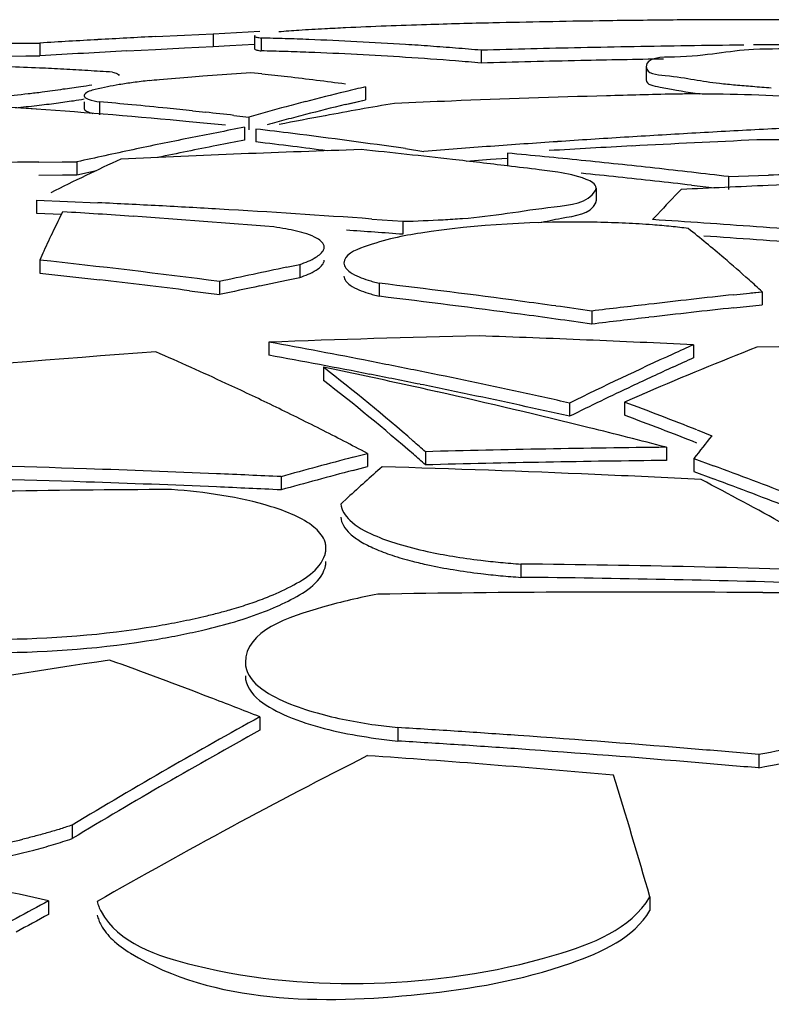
# Model space of a CAD drawing. Header units: millimetres. Extents: x 0 to 297, y 0 to 210.
# Tile 84 of 108: x 209.04 to 210.79, y 171.82 to 174.11. Entities that reach past the tile are written whole.
import ezdxf

# ---------------------------------------------------------------- set-up
doc = ezdxf.new("R2010")
doc.units = ezdxf.units.MM
doc.header["$LTSCALE"] = 16.335
doc.layers.add('08_SURFACES', color=7, linetype='CONTINUOUS')

msp = doc.modelspace()

# ---------------------------------------------------------------- linework, layer by layer
at = {"layer": '08_SURFACES', "color": 7, "linetype": 'Continuous'}
for p, q in [((209.3589, 174.0687), (209.426, 174.0721)), ((209.426, 174.0721), (209.4931, 174.0753)), ((209.426, 174.0721), (209.4931, 174.0753)), ((209.4931, 174.0753), (209.6015, 174.0813)), ((209.4931, 174.0753), (209.4931, 174.0454)), ((209.5892, 174.0698), (209.5892, 174.0399)), ((209.605, 174.0653), (209.605, 174.0354)), ((209.0233, 174.0533), (209.0564, 174.0535)), ((209.0564, 174.0535), (209.0895, 174.0536)), ((209.0564, 174.0535), (209.0895, 174.0536)), ((209.0895, 174.0536), (209.0895, 174.0237)), ((209.2917, 174.0353), (209.3589, 174.0388)), ((209.2917, 174.0353), (209.3589, 174.0388)), ((209.3589, 174.0388), (209.426, 174.0422)), ((209.426, 174.0422), (209.4931, 174.0454)), ((209.426, 174.0422), (209.4931, 174.0454)), ((209.4931, 174.0454), (209.5315, 174.0475)), ((209.5315, 174.0475), (209.5895, 174.0508)), ((209.0233, 174.0234), (209.0564, 174.0237)), ((209.0564, 174.0237), (209.0895, 174.0237)), ((209.0564, 174.0237), (209.0895, 174.0237)), ((210.1171, 174.0369), (210.1171, 174.007)), ((210.5018, 173.9981), (210.5018, 173.9681)), ((209.4692, 173.9761), (209.4431, 173.9741)), ((209.4692, 173.9761), (209.4431, 173.9741)), ((209.5804, 173.9843), (209.4692, 173.9761)), ((209.6063, 173.9816), (209.5804, 173.9843)), ((209.8479, 173.9516), (209.8479, 173.9217)), ((209.081, 173.8996), (209.0211, 173.9036)), ((209.1924, 173.9165), (209.1924, 173.901)), ((209.2284, 173.9165), (209.2284, 173.8865)), ((209.8004, 173.9103), (209.8479, 173.9217)), ((209.8004, 173.9103), (209.812, 173.9131)), ((209.812, 173.9131), (209.8479, 173.9217)), ((209.4444, 173.8958), (209.4755, 173.8925)), ((209.5412, 173.8852), (209.5757, 173.8812)), ((209.5757, 173.8812), (209.5757, 173.8512)), ((209.4789, 173.8663), (209.4371, 173.8703)), ((209.5219, 173.862), (209.4789, 173.8663)), ((209.5219, 173.862), (209.4789, 173.8663)), ((209.5662, 173.8574), (209.5662, 173.8274)), ((209.5926, 173.8533), (209.5926, 173.8232)), ((209.9406, 173.8078), (209.9839, 173.8014)), ((209.9406, 173.8078), (209.9839, 173.8014)), ((210.1391, 173.783), (210.1788, 173.7858)), ((210.1391, 173.783), (210.1788, 173.7858)), ((210.1788, 173.7972), (210.1788, 173.7671)), ((209.0867, 173.7763), (209.1756, 173.7769)), ((209.0867, 173.7763), (209.1414, 173.7767)), ((209.1414, 173.7767), (209.1756, 173.7769)), ((209.1756, 173.7769), (209.1756, 173.7468)), ((210.0833, 173.7788), (210.1391, 173.783)), ((210.0833, 173.7789), (210.1391, 173.783)), ((209.0867, 173.7462), (209.1756, 173.7468)), ((209.0867, 173.7462), (209.1417, 173.7466)), ((209.1417, 173.7466), (209.1756, 173.7468)), ((209.1756, 173.7468), (209.2211, 173.7569)), ((209.1756, 173.7468), (209.2211, 173.7568)), ((210.2959, 173.753), (210.2525, 173.7585)), ((210.693, 173.7427), (210.7862, 173.7457)), ((210.693, 173.7427), (210.7862, 173.7457)), ((210.693, 173.7427), (210.693, 173.7126)), ((210.6073, 173.7226), (210.6609, 173.7164)), ((210.6073, 173.7226), (210.6609, 173.7163)), ((210.3849, 173.716), (210.3849, 173.6859)), ((209.0817, 173.6879), (209.0817, 173.6577)), ((209.0817, 173.6879), (209.1533, 173.6849)), ((209.1533, 173.6849), (209.2246, 173.6817)), ((209.1533, 173.6849), (209.2246, 173.6816)), ((209.0817, 173.6577), (209.1396, 173.6553)), ((209.0817, 173.6577), (209.1396, 173.6552)), ((210.5278, 173.6546), (210.5166, 173.6424)), ((209.8621, 173.6439), (209.935, 173.6386)), ((209.8621, 173.6439), (209.935, 173.6386)), ((209.935, 173.6386), (209.935, 173.6084)), ((209.0889, 173.5483), (209.0889, 173.518)), ((209.6636, 173.5315), (209.6947, 173.538)), ((209.6636, 173.5315), (209.6947, 173.538)), ((209.6947, 173.538), (209.6947, 173.5077)), ((209.0889, 173.518), (209.1588, 173.5103)), ((209.1588, 173.5103), (209.2286, 173.5024)), ((209.5078, 173.4983), (209.5078, 173.4679)), ((209.6013, 173.4881), (209.6636, 173.5012)), ((209.6636, 173.5012), (209.6947, 173.5077)), ((209.6636, 173.5012), (209.6947, 173.5077)), ((209.8796, 173.4943), (209.8796, 173.464)), ((209.4381, 173.4769), (209.5078, 173.4679)), ((210.7058, 173.4676), (210.7715, 173.4746)), ((210.7454, 173.4719), (210.7715, 173.4746)), ((210.7715, 173.4746), (210.7715, 173.4443)), ((210.7058, 173.4372), (210.7715, 173.4443)), ((210.3746, 173.4296), (210.3746, 173.3992)), ((209.6222, 173.3572), (209.6222, 173.3267)), ((210.6114, 173.3509), (210.6114, 173.3204)), ((209.7499, 173.2987), (209.7499, 173.2682)), ((210.5029, 173.2401), (210.4509, 173.2177)), ((210.5029, 173.2401), (210.495, 173.2367)), ((210.3232, 173.2153), (210.3232, 173.1847)), ((210.4509, 173.2177), (210.4509, 173.1871)), ((210.6199, 173.1529), (210.6545, 173.1392)), ((210.6469, 173.1422), (210.6545, 173.1392)), ((209.8186, 173.0894), (209.852, 173.0982)), ((209.8186, 173.0894), (209.852, 173.0982)), ((209.852, 173.0982), (209.852, 173.0675)), ((209.9874, 173.1021), (209.9874, 173.0714)), ((210.5485, 173.1124), (210.5485, 173.0817)), ((210.6128, 173.0864), (210.6128, 173.0557)), ((210.6128, 173.0864), (210.6585, 173.0696)), ((210.6128, 173.0864), (210.6585, 173.0696)), ((209.8186, 173.0587), (209.852, 173.0675)), ((209.8186, 173.0587), (209.852, 173.0675)), ((210.6128, 173.0557), (210.6585, 173.0388)), ((210.6128, 173.0557), (210.6585, 173.0388)), ((209.651, 173.044), (209.651, 173.0133)), ((209.8066, 172.9953), (209.7902, 172.9803)), ((209.8066, 172.9953), (209.7902, 172.9803)), ((210.2099, 172.8405), (210.2099, 172.8096)), ((209.6015, 172.4848), (209.6015, 172.4536)), ((209.9229, 172.4598), (209.9229, 172.4285)), ((210.7641, 172.3971), (210.7641, 172.3657)), ((209.1646, 172.2329), (209.1646, 172.2015)), ((209.1091, 172.0565), (209.1091, 172.0248)), ((210.5101, 172.0655), (210.5101, 172.0339))]:
    msp.add_line(p, q, dxfattribs=at)
msp.add_lwpolyline([(209.081, 173.8996), (209.0507, 173.9017), (209.0211, 173.9036)], dxfattribs=at)
for centre, radius, start, end in [((210.7827, 147.3772), 26.7308, 90.48895, 90.66114), ((210.7631, 149.8735), 24.2345, 90.12635, 90.49316), ((210.7555, 156.9072), 17.2008, 89.45436, 90.1525), ((210.1343, 166.9155), 7.1812, 92.65701, 93.04564), ((210.3742, 161.5441), 12.558, 91.75345, 92.61416), ((210.6338, 153.5644), 20.5419, 91.36608, 91.79634), ((210.7673, 148.0321), 26.0757, 90.82258, 91.36949), ((210.7922, 146.5365), 27.5716, 90.66071, 90.82956), ((210.9485, 143.2211), 30.8885, 93.19985, 93.45041), ((210.9483, 143.2243), 30.8853, 92.94994, 93.19984), ((209.3945, 165.6464), 8.4215, 88.19083, 88.56781), ((209.3944, 165.6422), 8.4257, 87.81225, 88.19083), ((209.3941, 165.6346), 8.4333, 87.05142, 87.81218), ((209.3934, 165.6213), 8.4466, 86.28215, 87.0514), ((209.3926, 165.6089), 8.4591, 85.88901, 86.28224), ((209.3919, 165.5992), 8.4687, 85.49085, 85.889), ((209.3911, 165.5887), 8.4793, 85.08781, 85.49085), ((211.1155, 138.6441), 35.4068, 91.24057, 91.61578), ((211.1155, 138.6444), 35.4065, 90.8378, 91.24057), ((211.1155, 138.6442), 35.4067, 90.62608, 90.8378), ((211.1155, 138.6448), 35.4062, 90.40746, 90.58892), ((211.3001, 139.4312), 34.612, 90.71467, 90.90783), ((210.9485, 143.2177), 30.862, 93.07736, 93.45329), ((209.3945, 165.6235), 8.4145, 88.18928, 88.56661), ((209.3944, 165.6194), 8.4187, 87.81034, 88.18927), ((209.3941, 165.6117), 8.4263, 87.04886, 87.81028), ((209.3934, 165.5984), 8.4396, 86.27899, 87.04884), ((209.3922, 165.5812), 8.4569, 85.48696, 86.27896), ((211.1155, 138.6442), 35.3768, 90.929, 91.24162), ((208.6101, 163.806), 10.2005, 87.31374, 88.14439), ((208.6097, 163.7966), 10.21, 86.99644, 87.3138), ((208.6093, 163.7901), 10.2164, 86.67804, 86.99644), ((209.391, 165.5658), 8.4724, 85.08372, 85.48707), ((211.1155, 138.6438), 35.3772, 91.24162, 91.61714), ((208.6089, 163.7831), 10.2234, 86.35861, 86.67804), ((210.2018, 164.2425), 9.7612, 94.45768, 94.90108), ((208.7528, 166.1058), 7.9218, 83.37977, 83.81495), ((208.7496, 166.0785), 7.9493, 82.39846, 83.37943), ((209.0134, 175.0096), 1.0713, 279.1933, 280.5875), ((210.0239, 166.3384), 7.6577, 94.9149, 95.09547), ((211.2526, 167.9627), 6.1515, 103.19985, 103.65488), ((211.0895, 178.3133), 4.3737, 265.5417, 266.1127), ((208.5776, 178.3639), 4.4544, 275.3932, 276.2456), ((208.6732, 177.4846), 3.5699, 276.2567, 276.7799), ((208.9591, 175.3052), 1.4014, 278.5586, 279.5863), ((211.2631, 167.9198), 6.1956, 103.6554, 104.53694), ((211.4037, 139.0208), 34.9241, 91.63197, 92.22483), ((211.4036, 139.0214), 34.9234, 91.37568, 91.63197), ((210.6092, 170.1729), 3.7621, 90.0438, 90.6693), ((210.6093, 170.0738), 3.8612, 89.4303, 90.0455), ((208.6319, 177.8162), 3.9338, 275.849, 276.5733), ((208.2169, 162.2381), 11.7222, 84.67969, 85.05007), ((208.2155, 162.2232), 11.7371, 84.27913, 84.67968), ((208.2141, 162.2092), 11.7512, 83.99024, 84.27915), ((211.2864, 167.8315), 6.287, 104.9635, 105.78862), ((211.2744, 167.8759), 6.241, 104.5364, 104.963), ((211.2632, 167.8944), 6.1912, 103.66655, 104.54882), ((211.9928, 161.8088), 12.2813, 99.73824, 100.50255), ((211.4037, 139.0204), 34.9244, 92.22483, 92.44227), ((208.1199, 160.0284), 13.9045, 84.56417, 86.03647), ((208.212, 162.189), 11.7715, 83.51635, 83.83801), ((212.0018, 161.7599), 12.331, 100.50239, 101.0117), ((211.2746, 167.8504), 6.2367, 104.54828, 104.97518), ((212.0271, 160.9267), 13.1628, 100.77543, 101.06403), ((211.2825, 167.8207), 6.2674, 104.97518, 105.39266), ((212.3628, 143.1386), 30.755, 92.68438, 92.97843), ((212.0344, 160.8899), 13.2003, 101.06417, 101.64064), ((208.0973, 161.0631), 12.8773, 82.94683, 83.33165), ((208.0918, 161.0199), 12.9208, 81.77353, 82.94635), ((212.3634, 143.1276), 30.766, 93.56392, 93.85536), ((212.3632, 143.1316), 30.762, 93.27161, 93.56391), ((212.363, 143.1347), 30.7589, 92.97843, 93.27161), ((212.0422, 160.8519), 13.2392, 101.64051, 101.92836), ((212.0348, 160.8687), 13.1917, 101.07332, 101.6828), ((212.0272, 160.907), 13.1526, 100.78432, 101.07315), ((208.0972, 161.0437), 12.8667, 82.94102, 83.32606), ((208.0948, 161.024), 12.8865, 82.58341, 82.94103), ((212.364, 143.1187), 30.7749, 94.14593, 94.43565), ((212.3637, 143.1228), 30.7708, 93.85536, 94.14593), ((212.1818, 141.4885), 32.3708, 93.03397, 93.3765), ((212.1816, 141.4918), 32.3674, 92.51885, 93.03397), ((210.8131, 170.6319), 3.1965, 87.7873, 90.9681), ((212.0535, 160.7988), 13.2934, 102.21594, 102.50326), ((212.0477, 160.8256), 13.266, 101.92836, 102.21594), ((210.9664, 138.286), 35.5373, 91.81977, 92.72322), ((208.081, 156.4118), 17.4821, 83.53284, 84.23237), ((208.2792, 153.4138), 20.4717, 84.19346, 84.67578), ((209.3707, 141.823), 31.9546, 90.50928, 90.98598), ((211.0349, 169.9134), 4.2499, 114.4194, 116.8565), ((208.0777, 156.3828), 17.5112, 83.10891, 83.53291), ((208.0755, 156.3642), 17.53, 82.86608, 83.10894), ((208.2775, 153.3975), 20.4881, 83.9525, 84.19349), ((208.2756, 153.3797), 20.506, 83.47085, 83.95246), ((208.2775, 153.3845), 20.4711, 83.9474, 84.18859), ((208.2763, 153.3729), 20.4827, 83.70633, 83.9474), ((208.2735, 153.3613), 20.5245, 83.23026, 83.47088), ((211.8227, 139.4729), 34.2885, 91.41879, 91.73234), ((208.2749, 153.3607), 20.495, 83.46538, 83.70633), ((212.1907, 140.5567), 33.1949, 92.60093, 92.77573), ((212.1907, 140.5573), 33.1943, 92.42546, 92.60093), ((212.1906, 140.5589), 33.1927, 91.89508, 92.42546), ((212.2176, 172.0978), 2.2976, 135.3456, 137.3458), ((208.0484, 148.397), 25.312, 87.01522, 87.33667), ((208.0481, 148.3907), 25.3183, 86.69588, 87.01522), ((207.7362, 150.5302), 23.1732, 86.31717, 86.52115), ((207.7358, 150.5245), 23.1789, 86.11359, 86.31717), ((207.7347, 150.5092), 23.1943, 85.30304, 86.11351), ((208.0473, 148.3775), 25.3315, 85.89173, 86.69583), ((209.8671, 176.5584), 2.9206, 271.3333, 273.1631), ((209.8786, 176.3502), 2.7121, 273.1637, 274.1203), ((208.6365, 144.5486), 29.1545, 86.0682, 86.3026), ((208.6362, 144.5439), 29.1592, 85.82667, 86.0682), ((208.6359, 144.5394), 29.1637, 85.57801, 85.82667), ((208.0466, 148.3587), 25.3202, 85.72281, 86.0221), ((208.6839, 171.2113), 3.0789, 49.5232, 51.525), ((208.6362, 144.5385), 29.1344, 85.82315, 86.06486), ((208.6359, 144.534), 29.1389, 85.57428, 85.82315), ((211.8313, 172.3193), 3.0052, 155.4218, 155.8586), ((207.0297, 154.5472), 19.1124, 82.55014, 83.81482), ((208.5413, 171.0436), 3.2991, 48.1774, 49.5301), ((213.5297, 155.0339), 18.8973, 101.80518, 102.28808), ((207.0291, 154.528), 19.1014, 82.75478, 83.38753), ((213.5318, 155.0094), 18.892, 102.00824, 102.2983), ((207.3048, 151.8697), 21.7774, 82.33813, 83.20977), ((208.4432, 170.9335), 3.4466, 47.5023, 48.1821), ((213.6804, 146.0395), 27.5889, 96.18959, 96.60384), ((207.3048, 151.8577), 21.7591, 82.33148, 83.20397), ((207.3007, 151.8388), 21.8086, 82.11829, 82.33828), ((213.6818, 146.027), 27.6015, 96.60383, 96.88183), ((207.3007, 151.8268), 21.7904, 82.11149, 82.33163), ((207.2989, 151.8256), 21.8219, 81.89748, 82.11829), ((213.6804, 146.0327), 27.5655, 96.19489, 96.6095), ((207.2988, 151.8136), 21.8037, 81.89055, 82.11149), ((213.6818, 146.0201), 27.5781, 96.6095, 96.88773), ((210.9086, 138.2808), 35.1, 91.30015, 92.10036), ((206.5812, 156.538), 17.0919, 78.94646, 79.75134), ((209.004, 140.7717), 32.6188, 87.61253, 88.05308), ((209.0039, 140.7695), 32.621, 87.17541, 87.61252), ((213.978, 165.8284), 8.2415, 114.11026, 114.47221), ((211.6729, 138.66), 34.6974, 88.79722, 91.50932), ((211.8278, 138.878), 34.5448, 94.09758, 96.38012), ((206.5533, 166.8619), 7.0547, 65.10825, 66.5612), ((214.0508, 165.6703), 8.4156, 114.4774, 116.29189), ((214.273, 164.4292), 9.5836, 111.51076, 113.16569), ((206.5811, 156.5216), 17.078, 78.93707, 79.74261), ((206.5709, 156.4852), 17.1456, 78.5476, 78.94666), ((213.9788, 165.8027), 8.2374, 114.12884, 114.49103), ((206.4638, 157.4172), 16.218, 77.99054, 78.30975), ((206.834, 169.5359), 4.7604, 48.9699, 52.2282), ((206.5708, 156.4688), 17.1319, 78.53789, 78.93728), ((206.5595, 156.4291), 17.203, 77.75607, 78.54737), ((214.002, 165.7516), 8.2936, 114.49103, 114.85359), ((206.4823, 166.7085), 7.2237, 64.14571, 65.11004), ((206.832, 169.506), 4.7611, 48.9424, 52.2039), ((206.4537, 157.3702), 16.266, 77.35312, 77.99038), ((206.5633, 156.4319), 17.1695, 78.14076, 78.53788), ((214.0261, 165.6996), 8.3509, 114.85359, 115.21648), ((206.4313, 157.271), 16.3677, 76.07927, 77.3524), ((206.547, 156.3714), 17.262, 77.36402, 77.75628), ((214.0773, 165.5915), 8.4705, 115.21824, 116.30849), ((206.5511, 156.374), 17.2286, 77.35308, 78.14053), ((206.7435, 163.2949), 10.5927, 68.5342, 69.5131), ((206.4357, 166.6118), 7.3311, 63.66836, 64.14688), ((206.3861, 166.512), 7.4426, 62.72056, 63.66716), ((206.7429, 163.2714), 10.5863, 68.51704, 69.49664), ((206.4052, 157.1653), 16.4766, 75.43581, 76.07991), ((206.3335, 166.4098), 7.5575, 62.25309, 62.72176), ((206.6046, 169.2677), 5.1132, 48.5806, 49.003), ((214.4728, 170.0817), 4.8917, 141.3142, 142.1022), ((210.9086, 138.2808), 34.8335, 90.59224, 91.5154), ((214.7542, 154.5121), 19.2217, 104.87862, 105.39595), ((206.6022, 169.2376), 5.1144, 48.5556, 48.9756), ((210.9086, 138.2808), 34.8028, 90.59276, 91.51674), ((208.1699, 141.8629), 31.2163, 88.11361, 88.95999), ((208.1698, 141.8594), 31.2198, 87.55677, 88.11361), ((214.7545, 154.4967), 19.207, 104.89118, 105.40893), ((213.8947, 168.5195), 6.0618, 131.39498, 132.40789), ((208.9518, 140.109), 32.9711, 87.51389, 88.37583), ((206.4454, 161.7046), 12.1207, 69.19949, 69.65979), ((208.1699, 141.8598), 31.1887, 88.11201, 88.95907), ((208.1698, 141.8562), 31.1923, 87.55465, 88.112), ((208.1697, 141.8569), 31.2223, 87.28057, 87.55677), ((208.9518, 140.1072), 32.9729, 87.29858, 87.51389), ((208.9517, 140.1066), 32.9735, 87.08334, 87.29858), ((206.4917, 165.1264), 8.9277, 59.54985, 62.38842), ((206.4448, 161.6823), 12.1131, 69.18263, 69.64328), ((206.4189, 161.6349), 12.1953, 68.7425, 69.19948), ((209.5484, 139.1107), 33.9038, 90.25816, 91.66894), ((208.1697, 141.8537), 31.1948, 87.27816, 87.55465), ((206.4182, 161.6124), 12.1878, 68.72532, 69.18263), ((210.1929, 173.7684), 0.9509, 255.661, 257.874), ((209.8624, 138.7033), 34.139, 88.06308, 89.41678), ((209.8624, 138.7033), 34.1081, 88.28741, 89.41627), ((210.4658, 138.3515), 34.4239, 89.48841, 90.98138), ((210.4658, 138.352), 34.4233, 89.11526, 89.48838), ((213.8834, 141.9009), 31.0633, 98.57541, 100.34919), ((204.6522, 159.8992), 13.5239, 69.06181, 70.11767), ((204.6046, 159.7742), 13.6576, 68.5387, 69.06265), ((215.7385, 161.3389), 12.7238, 118.83747, 119.94075), ((210.0739, 173.9068), 1.4548, 261.988, 264.0434), ((207.9908, 140.8803), 31.6386, 86.24401, 86.49876), ((215.8142, 161.1836), 12.8689, 118.86623, 121.11207), ((210.0741, 173.8762), 1.4556, 262.0211, 264.0373), ((207.9906, 140.8778), 31.6411, 85.98934, 86.24401), ((207.9902, 140.8731), 31.6458, 85.22576, 85.98932), ((215.6963, 146.8275), 26.0409, 100.43792, 100.91778), ((207.9908, 140.8779), 31.6097, 86.24058, 86.49557), ((207.9906, 140.8754), 31.6123, 85.98567, 86.24058), ((216.2723, 159.7419), 14.1882, 116.9037, 119.79207), ((207.698, 141.3192), 31.1498, 84.97746, 86.03431), ((207.9902, 140.8707), 31.617, 85.22139, 85.98566), ((207.9899, 140.8684), 31.6505, 84.97138, 85.22577), ((215.6964, 146.8193), 26.0182, 100.44729, 100.92758), ((215.885, 161.0848), 13.0171, 119.941, 121.08236), ((207.9899, 140.866), 31.6217, 84.96678, 85.2214), ((197.9608, 168.4611), 13.0567, 16.02503, 17.32542), ((208.6772, 173.7562), 1.6002, 281.1527, 283.4538), ((208.7453, 173.4497), 1.3169, 284.4947, 286.5883), ((208.8009, 173.2635), 1.1226, 286.5807, 288.9051), ((204.383, 150.9455), 21.6336, 77.38116, 78.12118), ((216.4482, 158.5453), 15.3757, 118.51041, 119.14534), ((216.4299, 158.5599), 15.3263, 118.53251, 118.85137)]:
    msp.add_arc(centre, radius, start, end, dxfattribs=at)
for points, knots in [([(209.7528, 174.0866), (209.7327, 174.0855), (209.697, 174.0834), (209.6612, 174.0808), (209.6455, 174.0794)], [0, 0, 0, 0, 0.560444, 1, 1, 1, 1]), ([(209.5899, 174.0708), (209.5897, 174.0706), (209.5893, 174.0704), (209.5892, 174.0699), (209.5892, 174.0698)], [0, 0, 0, 0, 0.57915, 1, 1, 1, 1]), ([(209.5892, 174.0698), (209.5892, 174.0691), (209.5916, 174.0678), (209.5934, 174.0673), (209.5949, 174.067)], [0, 0, 0, 0, 0.309529, 1, 1, 1, 1]), ([(209.5949, 174.067), (209.5963, 174.0667), (209.5997, 174.066), (209.6031, 174.0655), (209.605, 174.0653)], [0, 0, 0, 0, 0.440047, 1, 1, 1, 1]), ([(209.5892, 174.0399), (209.5892, 174.0392), (209.5916, 174.0379), (209.5934, 174.0375), (209.5949, 174.0371)], [0, 0, 0, 0, 0.309591, 1, 1, 1, 1]), ([(210.7517, 174.0389), (210.69, 174.0352), (210.6316, 174.0184), (210.5018, 174.0211), (210.5018, 173.9981)], [0, 0, 0, 0, 0.728095, 1, 1, 1, 1]), ([(209.5949, 174.0371), (209.5963, 174.0368), (209.5997, 174.0361), (209.6031, 174.0356), (209.605, 174.0354)], [0, 0, 0, 0, 0.440061, 1, 1, 1, 1]), ([(210.5018, 173.9981), (210.5018, 173.982), (210.5881, 173.9756), (210.6299, 173.9641), (210.6723, 173.9598)], [0, 0, 0, 0, 0.273879, 1, 1, 1, 1]), ([(209.2582, 173.9859), (209.2622, 173.985), (209.2677, 173.984), (209.274, 173.9798), (209.274, 173.9779)], [0, 0, 0, 0, 0.678593, 1, 1, 1, 1]), ([(209.1845, 173.952), (209.1707, 173.9498), (209.1408, 173.9454), (209.1107, 173.9416), (209.0946, 173.9396)], [0, 0, 0, 0, 0.463332, 1, 1, 1, 1]), ([(209.274, 173.9568), (209.2552, 173.9537), (209.2295, 173.9476), (209.1989, 173.941), (209.1935, 173.9338)], [0, 0, 0, 0, 0.67742, 1, 1, 1, 1]), ([(209.3437, 173.9662), (209.3314, 173.9648), (209.3081, 173.9619), (209.2849, 173.9585), (209.274, 173.9568)], [0, 0, 0, 0, 0.531037, 1, 1, 1, 1]), ([(210.5018, 173.9681), (210.5018, 173.9561), (210.5635, 173.947), (210.5955, 173.9389), (210.6267, 173.935)], [0, 0, 0, 0, 0.277069, 1, 1, 1, 1]), ([(210.6723, 173.9598), (210.6847, 173.9585), (210.7104, 173.9561), (210.7361, 173.9539), (210.7495, 173.9529)], [0, 0, 0, 0, 0.480824, 1, 1, 1, 1]), ([(209.1935, 173.9338), (209.1932, 173.9333), (209.1926, 173.9324), (209.1924, 173.9314), (209.1924, 173.9309)], [0, 0, 0, 0, 0.533564, 1, 1, 1, 1]), ([(209.1924, 173.9309), (209.1925, 173.927), (209.2083, 173.9201), (209.2193, 173.9181), (209.2284, 173.9165)], [0, 0, 0, 0, 0.302625, 1, 1, 1, 1]), ([(210.9677, 173.9114), (210.9493, 173.9154), (210.8433, 173.9309), (210.7359, 173.934), (210.6477, 173.9348)], [0, 0, 0, 0, 0.175839, 1, 1, 1, 1]), ([(209.0822, 173.9082), (209.0973, 173.91), (209.1259, 173.9134), (209.1543, 173.9174), (209.1677, 173.9194)], [0, 0, 0, 0, 0.529834, 1, 1, 1, 1]), ([(209.1924, 173.901), (209.1925, 173.8984), (209.2005, 173.8928), (209.2076, 173.8911), (209.2128, 173.8898)], [0, 0, 0, 0, 0.326855, 1, 1, 1, 1]), ([(210.3849, 173.716), (210.3849, 173.7262), (210.3462, 173.7445), (210.3183, 173.7492), (210.2959, 173.753)], [0, 0, 0, 0, 0.307866, 1, 1, 1, 1]), ([(210.0734, 173.6451), (210.1451, 173.6503), (210.2391, 173.6691), (210.3659, 173.6805), (210.3832, 173.7103)], [0, 0, 0, 0, 0.676026, 1, 1, 1, 1]), ([(210.3832, 173.7103), (210.3837, 173.7112), (210.3846, 173.7131), (210.3849, 173.7151), (210.3849, 173.716)], [0, 0, 0, 0, 0.520619, 1, 1, 1, 1]), ([(210.2517, 173.6354), (210.2693, 173.6384), (210.3118, 173.6494), (210.3725, 173.6549), (210.384, 173.6817)], [0, 0, 0, 0, 0.380304, 1, 1, 1, 1]), ([(210.384, 173.6817), (210.3843, 173.6824), (210.3847, 173.6837), (210.3849, 173.6852), (210.3849, 173.6859)], [0, 0, 0, 0, 0.512077, 1, 1, 1, 1]), ([(209.1423, 173.6607), (209.1348, 173.6459), (209.1199, 173.6155), (209.1056, 173.5849), (209.0984, 173.5692)], [0, 0, 0, 0, 0.490214, 1, 1, 1, 1]), ([(209.6868, 173.6157), (209.6787, 173.6176), (209.6611, 173.6213), (209.6434, 173.6242), (209.634, 173.6255)], [0, 0, 0, 0, 0.469384, 1, 1, 1, 1]), ([(210.3872, 173.6362), (210.2502, 173.6389), (210.0548, 173.6285), (209.8774, 173.5933), (209.7976, 173.5611), (209.7976, 173.541)], [0, 0, 0, 0, 0.676811, 0.900835, 1, 1, 1, 1]), ([(210.5166, 173.6302), (210.4957, 173.6318), (210.4525, 173.6344), (210.4094, 173.6358), (210.3872, 173.6362)], [0, 0, 0, 0, 0.487431, 1, 1, 1, 1]), ([(210.5995, 173.6217), (210.5862, 173.6235), (210.5586, 173.6266), (210.531, 173.6291), (210.5166, 173.6302)], [0, 0, 0, 0, 0.48249, 1, 1, 1, 1]), ([(209.7515, 173.5785), (209.7515, 173.5871), (209.7269, 173.6065), (209.7034, 173.6117), (209.6868, 173.6157)], [0, 0, 0, 0, 0.335731, 1, 1, 1, 1]), ([(209.6947, 173.538), (209.7077, 173.5426), (209.7277, 173.5508), (209.7469, 173.5649), (209.7502, 173.5725)], [0, 0, 0, 0, 0.625755, 1, 1, 1, 1]), ([(209.7502, 173.5725), (209.7506, 173.5735), (209.7512, 173.5754), (209.7515, 173.5775), (209.7515, 173.5785)], [0, 0, 0, 0, 0.513004, 1, 1, 1, 1]), ([(209.6947, 173.5077), (209.7077, 173.5123), (209.7277, 173.5205), (209.747, 173.5347), (209.7502, 173.5423)], [0, 0, 0, 0, 0.625752, 1, 1, 1, 1]), ([(209.7502, 173.5423), (209.7506, 173.5432), (209.7512, 173.5452), (209.7515, 173.5472), (209.7515, 173.5482)], [0, 0, 0, 0, 0.512939, 1, 1, 1, 1]), ([(209.7976, 173.541), (209.7976, 173.5327), (209.8177, 173.513), (209.8395, 173.5062), (209.8542, 173.5015)], [0, 0, 0, 0, 0.351064, 1, 1, 1, 1]), ([(209.7976, 173.5107), (209.7976, 173.5024), (209.8175, 173.4827), (209.8393, 173.4759), (209.854, 173.4712)], [0, 0, 0, 0, 0.35137, 1, 1, 1, 1]), ([(209.8542, 173.5015), (209.8582, 173.5002), (209.8667, 173.4977), (209.8752, 173.4954), (209.8796, 173.4943)], [0, 0, 0, 0, 0.481023, 1, 1, 1, 1]), ([(209.854, 173.4712), (209.858, 173.4699), (209.8666, 173.4674), (209.8752, 173.4651), (209.8796, 173.464)], [0, 0, 0, 0, 0.480811, 1, 1, 1, 1]), ([(209.6819, 172.9541), (209.6645, 172.962), (209.5722, 172.9951), (209.474, 173.0078), (209.3956, 173.0142)], [0, 0, 0, 0, 0.194992, 1, 1, 1, 1]), ([(209.7902, 172.9803), (209.7912, 172.9661), (209.8145, 172.9333), (209.847, 172.9171), (209.8671, 172.9082)], [0, 0, 0, 0, 0.39305, 1, 1, 1, 1]), ([(209.7519, 172.8962), (209.7469, 172.9081), (209.7252, 172.9319), (209.6981, 172.9466), (209.6819, 172.9541)], [0, 0, 0, 0, 0.420025, 1, 1, 1, 1]), ([(209.7902, 172.9495), (209.7907, 172.9428), (209.7957, 172.9282), (209.8057, 172.9169), (209.8116, 172.9114)], [0, 0, 0, 0, 0.453278, 1, 1, 1, 1]), ([(209.7557, 172.8775), (209.7557, 172.8807), (209.7551, 172.8871), (209.7531, 172.8932), (209.7519, 172.8962)], [0, 0, 0, 0, 0.493015, 1, 1, 1, 1]), ([(209.8116, 172.9114), (209.819, 172.9045), (209.8375, 172.8915), (209.8577, 172.8814), (209.869, 172.8765)], [0, 0, 0, 0, 0.448553, 1, 1, 1, 1]), ([(209.8671, 172.9082), (209.8852, 172.9001), (209.9263, 172.8855), (209.9685, 172.8749), (209.9917, 172.8699)], [0, 0, 0, 0, 0.454672, 1, 1, 1, 1]), ([(209.7534, 172.8628), (209.7541, 172.8652), (209.7553, 172.8701), (209.7557, 172.8751), (209.7557, 172.8775)], [0, 0, 0, 0, 0.507452, 1, 1, 1, 1]), ([(209.869, 172.8765), (209.8822, 172.8707), (209.9114, 172.8598), (209.9413, 172.8512), (209.9574, 172.8471)], [0, 0, 0, 0, 0.464402, 1, 1, 1, 1]), ([(209.9917, 172.8699), (210.0114, 172.8656), (210.0527, 172.8579), (210.0943, 172.852), (210.1161, 172.8494)], [0, 0, 0, 0, 0.478965, 1, 1, 1, 1]), ([(209.6122, 172.7608), (209.6308, 172.768), (209.6827, 172.7911), (209.7419, 172.8258), (209.7534, 172.8628)], [0, 0, 0, 0, 0.340231, 1, 1, 1, 1]), ([(209.7535, 172.8321), (209.7542, 172.8345), (209.7553, 172.8393), (209.7557, 172.8442), (209.7557, 172.8466)], [0, 0, 0, 0, 0.507253, 1, 1, 1, 1]), ([(210.1161, 172.8494), (210.1314, 172.8475), (210.1626, 172.8442), (210.1939, 172.8416), (210.2099, 172.8405)], [0, 0, 0, 0, 0.491728, 1, 1, 1, 1]), ([(209.6126, 172.73), (209.6313, 172.7372), (209.6831, 172.7603), (209.7421, 172.7951), (209.7535, 172.8321)], [0, 0, 0, 0, 0.340336, 1, 1, 1, 1]), ([(209.9932, 172.8386), (210.0127, 172.8344), (210.0537, 172.8268), (210.095, 172.821), (210.1165, 172.8184)], [0, 0, 0, 0, 0.479244, 1, 1, 1, 1]), ([(210.1165, 172.8184), (210.1318, 172.8166), (210.1629, 172.8132), (210.194, 172.8107), (210.2099, 172.8096)], [0, 0, 0, 0, 0.491778, 1, 1, 1, 1]), ([(209.5314, 172.7341), (209.5456, 172.7381), (209.5727, 172.7464), (209.5995, 172.7559), (209.6122, 172.7608)], [0, 0, 0, 0, 0.520226, 1, 1, 1, 1]), ([(209.8762, 172.7703), (209.8328, 172.7625), (209.73, 172.7375), (209.5679, 172.685), (209.5679, 172.6114)], [0, 0, 0, 0, 0.374874, 1, 1, 1, 1]), ([(209.4713, 172.7185), (209.4816, 172.7209), (209.5017, 172.7259), (209.5217, 172.7313), (209.5314, 172.7341)], [0, 0, 0, 0, 0.510284, 1, 1, 1, 1]), ([(209.3599, 172.6963), (209.379, 172.6995), (209.4163, 172.7063), (209.4533, 172.7143), (209.4713, 172.7185)], [0, 0, 0, 0, 0.512526, 1, 1, 1, 1]), ([(209.3606, 172.6653), (209.3798, 172.6685), (209.4171, 172.6754), (209.4541, 172.6834), (209.4721, 172.6876)], [0, 0, 0, 0, 0.512587, 1, 1, 1, 1]), ([(209.5679, 172.6114), (209.5679, 172.567), (209.6491, 172.5206), (209.7107, 172.5006), (209.7351, 172.4938)], [0, 0, 0, 0, 0.637137, 1, 1, 1, 1]), ([(209.665, 172.4867), (209.6704, 172.4844), (209.6815, 172.4799), (209.6927, 172.4759), (209.6985, 172.4739)], [0, 0, 0, 0, 0.486405, 1, 1, 1, 1]), ([(209.1646, 172.2329), (209.1556, 172.2299), (209.1372, 172.2238), (209.1186, 172.2182), (209.1091, 172.2155)], [0, 0, 0, 0, 0.490164, 1, 1, 1, 1]), ([(209.1091, 172.2155), (209.0994, 172.2127), (209.0796, 172.2073), (209.0597, 172.2023), (209.0495, 172.1999)], [0, 0, 0, 0, 0.492275, 1, 1, 1, 1]), ([(209.2229, 172.0548), (209.2238, 172.0509), (209.2263, 172.0428), (209.2299, 172.0352), (209.2319, 172.0315)], [0, 0, 0, 0, 0.488987, 1, 1, 1, 1]), ([(209.2319, 172.0315), (209.2718, 171.9582), (209.5139, 171.8771), (209.8685, 171.8502), (210.2286, 171.8993), (210.4658, 171.9907), (210.5101, 172.0655)], [0, 0, 0, 0, 0.184402, 0.494874, 0.807634, 1, 1, 1, 1]), ([(209.2229, 172.0232), (209.2238, 172.0192), (209.2263, 172.0112), (209.2298, 172.0036), (209.2319, 171.9999)], [0, 0, 0, 0, 0.489075, 1, 1, 1, 1]), ([(209.3007, 171.9344), (209.4946, 171.8162), (209.8797, 171.8153), (210.2785, 171.8823), (210.4726, 171.9705), (210.5101, 172.0339)], [0, 0, 0, 0, 0.540419, 0.824677, 1, 1, 1, 1]), ([(209.2319, 171.9999), (209.2387, 171.9873), (209.2596, 171.9623), (209.2857, 171.9435), (209.3007, 171.9344)], [0, 0, 0, 0, 0.449359, 1, 1, 1, 1])]:
    msp.add_open_spline(points, degree=3, knots=knots, dxfattribs=at)
for points in [[(209.4721, 172.6876), (209.5197, 172.6989), (209.567, 172.7123), (209.6126, 172.73)], [(208.9896, 172.6655), (209.1135, 172.6661), (209.2377, 172.6758), (209.3599, 172.6963)], [(208.9896, 172.6344), (209.1137, 172.635), (209.2382, 172.6448), (209.3606, 172.6653)], [(209.5679, 172.5803), (209.5679, 172.5353), (209.6237, 172.5043), (209.665, 172.4867)], [(209.7351, 172.4938), (209.7796, 172.4813), (209.8253, 172.4726), (209.8711, 172.4661)], [(209.6985, 172.4739), (209.7546, 172.4546), (209.8133, 172.443), (209.8721, 172.4347)], [(208.8656, 172.135), (208.936, 172.1441), (209.0062, 172.1569), (209.0749, 172.1747)]]:
    msp.add_open_spline(points, degree=3, dxfattribs=at)

doc.saveas('drawing.dxf')
